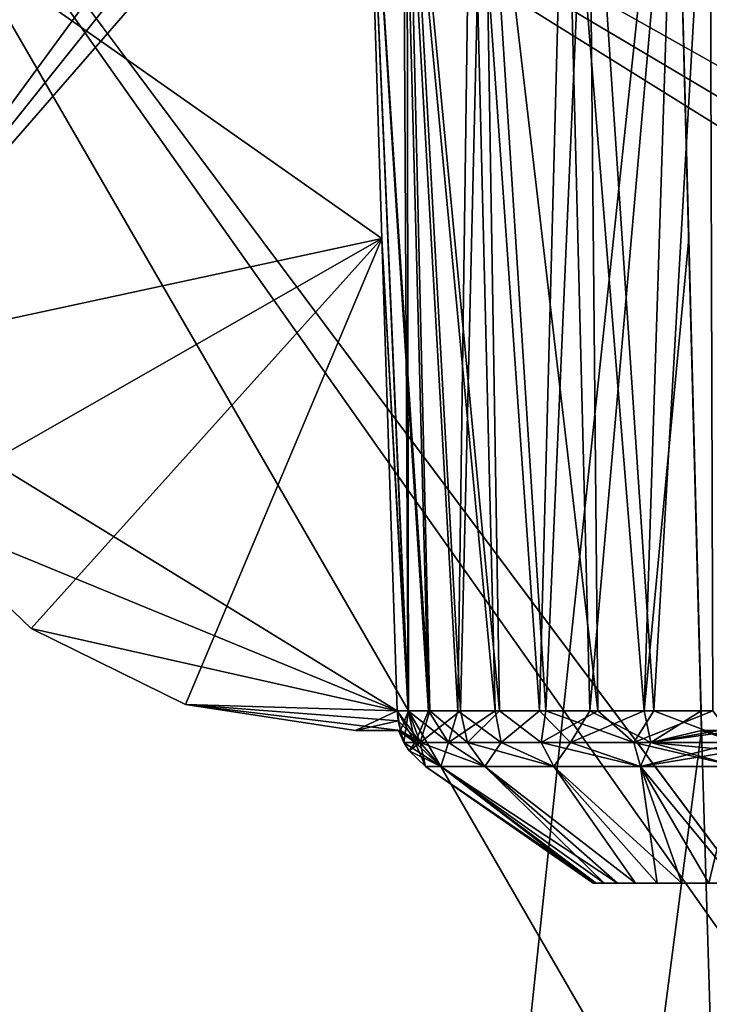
# Model space of a CAD drawing. Header units: millimetres. Extents: x -135 to 135, y -102 to 22.
# Tile 5 of 86: x -110 to -100, y -6 to 8. Entities that reach past the tile are written whole.
import ezdxf

# ---------------------------------------------------------------- set-up
doc = ezdxf.new("R2010")
doc.units = ezdxf.units.MM
doc.header["$LTSCALE"] = 65.185185
for name, color, linetype in [('1', 7, 'CONTINUOUS'), ('196', 7, 'CONTINUOUS'), ('197', 7, 'CONTINUOUS'), ('213', 7, 'CONTINUOUS'), ('214', 7, 'CONTINUOUS'), ('265', 7, 'CONTINUOUS'), ('266', 7, 'CONTINUOUS'), ('269', 7, 'CONTINUOUS'), ('270', 7, 'CONTINUOUS'), ('272', 7, 'CONTINUOUS'), ('277', 7, 'CONTINUOUS'), ('278', 7, 'CONTINUOUS'), ('281', 7, 'CONTINUOUS'), ('282', 7, 'CONTINUOUS'), ('283', 7, 'CONTINUOUS'), ('284', 7, 'CONTINUOUS'), ('289', 7, 'CONTINUOUS'), ('290', 7, 'CONTINUOUS'), ('295', 7, 'CONTINUOUS'), ('296', 7, 'CONTINUOUS'), ('3', 7, 'CONTINUOUS'), ('6', 7, 'CONTINUOUS'), ('9', 7, 'CONTINUOUS')]:
    doc.layers.add(name, color=color, linetype=linetype)

msp = doc.modelspace()

# ---------------------------------------------------------------- linework, layer by layer
at = {"layer": '1', "linetype": 'Continuous'}
for points in [[(-114.525, 12.5, -36.022), (-100.893, 12.5, -36.022), (-111.154, -84.035, -32.651), (-114.525, 12.5, -36.022)], [(-100.893, 12.5, -36.022), (-100.5, -2.5, -35.498), (-111.154, -84.035, -32.651), (-100.893, 12.5, -36.022)], [(-100.5, -2.5, -35.498), (-99.5, -2.5, -35.498), (-111.154, -84.035, -32.651), (-100.5, -2.5, -35.498)], [(-111.154, -84.035, -32.651), (-99.5, -2.5, -35.498), (-98.049, -84.035, -32.651), (-111.154, -84.035, -32.651)]]:
    msp.add_3dface(points, dxfattribs=at)
at = {"layer": '196', "linetype": 'Continuous'}
for points in [[(-100.25, -2.5, -41.742), (-99.5, -2.5, -35.498), (-100.5, -2.5, -41.762), (-100.25, -2.5, -41.742)], [(-99.5, -2.5, -35.498), (-100.5, -2.5, -35.498), (-100.5, -2.5, -41.762), (-99.5, -2.5, -35.498)]]:
    msp.add_3dface(points, dxfattribs=at)
at = {"layer": '197', "linetype": 'Continuous'}
for points in [[(-100.504, -2.363, -41.727), (-100.893, 12.5, -36.022), (-100.507, -2.223, -41.713), (-100.504, -2.363, -41.727)], [(-100.5, -2.5, -35.498), (-100.893, 12.5, -36.022), (-100.5, -2.5, -41.762), (-100.5, -2.5, -35.498)], [(-100.507, -2.223, -41.713), (-100.893, 12.5, -36.022), (-100.682, 4.466, -41.499), (-100.507, -2.223, -41.713)], [(-100.5, -2.5, -41.762), (-100.893, 12.5, -36.022), (-100.504, -2.363, -41.727), (-100.5, -2.5, -41.762)], [(-100.682, 4.466, -41.499), (-100.893, 12.5, -36.022), (-100.869, 11.579, -41.276), (-100.682, 4.466, -41.499)]]:
    msp.add_3dface(points, dxfattribs=at)
at = {"layer": '213', "linetype": 'Continuous'}
for points in [[(-100.5, -2.5, 41.762), (-99.5, -2.5, 35.498), (-100.25, -2.5, 41.742), (-100.5, -2.5, 41.762)], [(-100.5, -2.5, 35.498), (-99.5, -2.5, 35.498), (-100.5, -2.5, 41.762), (-100.5, -2.5, 35.498)]]:
    msp.add_3dface(points, dxfattribs=at)
at = {"layer": '214', "linetype": 'Continuous'}
for points in [[(-100.893, 12.5, 36.022), (-100.5, -2.5, 35.498), (-100.893, 12.5, 40.741), (-100.893, 12.5, 36.022)], [(-100.893, 12.5, 40.741), (-100.5, -2.5, 35.498), (-100.88, 12.03, 41.014), (-100.893, 12.5, 40.741)], [(-100.88, 12.03, 41.014), (-100.5, -2.5, 35.498), (-100.869, 11.579, 41.276), (-100.88, 12.03, 41.014)], [(-100.869, 11.579, 41.276), (-100.5, -2.5, 35.498), (-100.682, 4.465, 41.499), (-100.869, 11.579, 41.276)], [(-100.5, -2.5, 35.498), (-100.507, -2.223, 41.713), (-100.682, 4.465, 41.499), (-100.5, -2.5, 35.498)], [(-100.507, -2.223, 41.713), (-100.5, -2.5, 35.498), (-100.504, -2.363, 41.727), (-100.507, -2.223, 41.713)], [(-100.5, -2.5, 35.498), (-100.5, -2.5, 41.762), (-100.504, -2.363, 41.727), (-100.5, -2.5, 35.498)]]:
    msp.add_3dface(points, dxfattribs=at)
at = {"layer": '265', "linetype": 'Continuous'}
for points in [[(-104.192, -3.009, -45.16), (-104.408, -3.009, -46.522), (-101.993, -4.661, -46.126), (-104.192, -3.009, -45.16)], [(-104.192, -3.009, -47.884), (-102.032, -4.661, -46.522), (-104.408, -3.009, -46.522), (-104.192, -3.009, -47.884)], [(-104.408, -3.009, -46.522), (-102.032, -4.661, -46.522), (-101.993, -4.661, -46.126), (-104.408, -3.009, -46.522)], [(-101.689, -4.661, -45.394), (-104.192, -3.009, -45.16), (-101.877, -4.661, -45.745), (-101.689, -4.661, -45.394)], [(-103.566, -3.009, -43.932), (-104.192, -3.009, -45.16), (-101.689, -4.661, -45.394), (-103.566, -3.009, -43.932)], [(-101.877, -4.661, -45.745), (-104.192, -3.009, -45.16), (-101.993, -4.661, -46.126), (-101.877, -4.661, -45.745)], [(-101.993, -4.661, -46.919), (-102.032, -4.661, -46.522), (-104.192, -3.009, -47.884), (-101.993, -4.661, -46.919)], [(-103.566, -3.009, -49.113), (-101.877, -4.661, -47.3), (-104.192, -3.009, -47.884), (-103.566, -3.009, -49.113)], [(-101.877, -4.661, -47.3), (-101.993, -4.661, -46.919), (-104.192, -3.009, -47.884), (-101.877, -4.661, -47.3)], [(-102.591, -3.009, -42.956), (-103.566, -3.009, -43.932), (-101.437, -4.661, -45.086), (-102.591, -3.009, -42.956)], [(-101.437, -4.661, -45.086), (-103.566, -3.009, -43.932), (-101.689, -4.661, -45.394), (-101.437, -4.661, -45.086)], [(-102.591, -3.009, -50.088), (-101.437, -4.661, -47.959), (-103.566, -3.009, -49.113), (-102.591, -3.009, -50.088)], [(-101.437, -4.661, -47.959), (-101.689, -4.661, -47.651), (-103.566, -3.009, -49.113), (-101.437, -4.661, -47.959)], [(-101.689, -4.661, -47.651), (-101.877, -4.661, -47.3), (-103.566, -3.009, -49.113), (-101.689, -4.661, -47.651)], [(-101.362, -3.009, -50.714), (-101.129, -4.661, -48.212), (-102.591, -3.009, -50.088), (-101.362, -3.009, -50.714)], [(-101.362, -3.009, -42.33), (-102.591, -3.009, -42.956), (-100.777, -4.661, -44.645), (-101.362, -3.009, -42.33)], [(-100.777, -4.661, -44.645), (-102.591, -3.009, -42.956), (-101.129, -4.661, -44.833), (-100.777, -4.661, -44.645)], [(-101.129, -4.661, -44.833), (-102.591, -3.009, -42.956), (-101.437, -4.661, -45.086), (-101.129, -4.661, -44.833)], [(-101.129, -4.661, -48.212), (-101.437, -4.661, -47.959), (-102.591, -3.009, -50.088), (-101.129, -4.661, -48.212)], [(-100.396, -4.661, -48.515), (-100.777, -4.661, -48.399), (-101.362, -3.009, -50.714), (-100.396, -4.661, -48.515)], [(-100.777, -4.661, -48.399), (-101.129, -4.661, -48.212), (-101.362, -3.009, -50.714), (-100.777, -4.661, -48.399)], [(-100.396, -4.661, -44.53), (-101.362, -3.009, -42.33), (-100.777, -4.661, -44.645), (-100.396, -4.661, -44.53)], [(-100, -4.661, -44.491), (-100, -3.009, -42.115), (-101.362, -3.009, -42.33), (-100, -4.661, -44.491)], [(-100, -4.661, -44.491), (-101.362, -3.009, -42.33), (-100.396, -4.661, -44.53), (-100, -4.661, -44.491)], [(-100, -3.009, -50.93), (-100.396, -4.661, -48.515), (-101.362, -3.009, -50.714), (-100, -3.009, -50.93)], [(-100, -3.009, -50.93), (-100, -4.661, -48.554), (-100.396, -4.661, -48.515), (-100, -3.009, -50.93)]]:
    msp.add_3dface(points, dxfattribs=at)
at = {"layer": '266', "linetype": 'Continuous'}
for points in [[(-104.192, -3.009, 45.16), (-102.032, -4.661, 46.522), (-104.408, -3.009, 46.522), (-104.192, -3.009, 45.16)], [(-104.408, -3.009, 46.522), (-101.993, -4.661, 46.919), (-104.192, -3.009, 47.884), (-104.408, -3.009, 46.522)], [(-102.032, -4.661, 46.522), (-101.993, -4.661, 46.919), (-104.408, -3.009, 46.522), (-102.032, -4.661, 46.522)], [(-101.993, -4.661, 46.126), (-102.032, -4.661, 46.522), (-104.192, -3.009, 45.16), (-101.993, -4.661, 46.126)], [(-101.877, -4.661, 45.745), (-101.993, -4.661, 46.126), (-104.192, -3.009, 45.16), (-101.877, -4.661, 45.745)], [(-103.566, -3.009, 43.932), (-101.877, -4.661, 45.745), (-104.192, -3.009, 45.16), (-103.566, -3.009, 43.932)], [(-101.993, -4.661, 46.919), (-101.877, -4.661, 47.3), (-104.192, -3.009, 47.884), (-101.993, -4.661, 46.919)], [(-104.192, -3.009, 47.884), (-101.689, -4.661, 47.651), (-103.566, -3.009, 49.113), (-104.192, -3.009, 47.884)], [(-101.877, -4.661, 47.3), (-101.689, -4.661, 47.651), (-104.192, -3.009, 47.884), (-101.877, -4.661, 47.3)], [(-101.689, -4.661, 45.394), (-101.877, -4.661, 45.745), (-103.566, -3.009, 43.932), (-101.689, -4.661, 45.394)], [(-101.437, -4.661, 45.086), (-101.689, -4.661, 45.394), (-103.566, -3.009, 43.932), (-101.437, -4.661, 45.086)], [(-102.591, -3.009, 42.956), (-101.437, -4.661, 45.086), (-103.566, -3.009, 43.932), (-102.591, -3.009, 42.956)], [(-103.566, -3.009, 49.113), (-101.437, -4.661, 47.959), (-102.591, -3.009, 50.088), (-103.566, -3.009, 49.113)], [(-101.689, -4.661, 47.651), (-101.437, -4.661, 47.959), (-103.566, -3.009, 49.113), (-101.689, -4.661, 47.651)], [(-101.129, -4.661, 44.833), (-101.437, -4.661, 45.086), (-102.591, -3.009, 42.956), (-101.129, -4.661, 44.833)], [(-101.362, -3.009, 42.33), (-101.129, -4.661, 44.833), (-102.591, -3.009, 42.956), (-101.362, -3.009, 42.33)], [(-101.129, -4.661, 48.212), (-100.777, -4.661, 48.399), (-102.591, -3.009, 50.088), (-101.129, -4.661, 48.212)], [(-102.591, -3.009, 50.088), (-100.777, -4.661, 48.399), (-101.362, -3.009, 50.714), (-102.591, -3.009, 50.088)], [(-101.437, -4.661, 47.959), (-101.129, -4.661, 48.212), (-102.591, -3.009, 50.088), (-101.437, -4.661, 47.959)], [(-100.777, -4.661, 44.645), (-101.129, -4.661, 44.833), (-101.362, -3.009, 42.33), (-100.777, -4.661, 44.645)], [(-100.396, -4.661, 44.53), (-100.777, -4.661, 44.645), (-101.362, -3.009, 42.33), (-100.396, -4.661, 44.53)], [(-100, -3.009, 42.115), (-100.396, -4.661, 44.53), (-101.362, -3.009, 42.33), (-100, -3.009, 42.115)], [(-100.396, -4.661, 48.515), (-100, -4.661, 48.554), (-101.362, -3.009, 50.714), (-100.396, -4.661, 48.515)], [(-101.362, -3.009, 50.714), (-100, -4.661, 48.554), (-100, -3.009, 50.93), (-101.362, -3.009, 50.714)], [(-100.777, -4.661, 48.399), (-100.396, -4.661, 48.515), (-101.362, -3.009, 50.714), (-100.777, -4.661, 48.399)], [(-100, -4.661, 44.491), (-100.396, -4.661, 44.53), (-100, -3.009, 42.115), (-100, -4.661, 44.491)]]:
    msp.add_3dface(points, dxfattribs=at)
at = {"layer": '269', "linetype": 'Continuous'}
for points in [[(-105.024, 4.465, 47.205), (-104.649, -2.223, 47.856), (-105.247, 11.579, 47.391), (-105.024, 4.465, 47.205)], [(-105.247, 11.579, 47.391), (-104.347, -2.223, 48.642), (-104.673, 11.579, 49.061), (-105.247, 11.579, 47.391)], [(-104.649, -2.223, 47.856), (-104.347, -2.223, 48.642), (-105.247, 11.579, 47.391), (-104.649, -2.223, 47.856)], [(-105.247, 11.579, 45.654), (-104.654, -2.223, 45.208), (-105.024, 4.466, 45.84), (-105.247, 11.579, 45.654)], [(-104.73, 11.579, 44.091), (-104.654, -2.223, 45.208), (-105.247, 11.579, 45.654), (-104.73, 11.579, 44.091)], [(-103.761, 11.579, 42.762), (-103.949, -2.223, 43.731), (-104.73, 11.579, 44.091), (-103.761, 11.579, 42.762)], [(-103.949, -2.223, 43.731), (-104.365, -2.223, 44.44), (-104.73, 11.579, 44.091), (-103.949, -2.223, 43.731)], [(-104.365, -2.223, 44.44), (-104.654, -2.223, 45.208), (-104.73, 11.579, 44.091), (-104.365, -2.223, 44.44)], [(-104.673, 11.579, 49.061), (-103.361, -2.223, 50), (-103.584, 11.579, 50.451), (-104.673, 11.579, 49.061)], [(-104.347, -2.223, 48.642), (-103.913, -2.223, 49.364), (-104.673, 11.579, 49.061), (-104.347, -2.223, 48.642)], [(-103.913, -2.223, 49.364), (-103.361, -2.223, 50), (-104.673, 11.579, 49.061), (-103.913, -2.223, 49.364)], [(-103.42, -2.223, 43.103), (-103.949, -2.223, 43.731), (-103.761, 11.579, 42.762), (-103.42, -2.223, 43.103)], [(-102.431, 11.579, 41.792), (-102.792, -2.223, 42.573), (-103.761, 11.579, 42.762), (-102.431, 11.579, 41.792)], [(-102.792, -2.223, 42.573), (-103.42, -2.223, 43.103), (-103.761, 11.579, 42.762), (-102.792, -2.223, 42.573)], [(-103.361, -2.223, 50), (-102.706, -2.223, 50.53), (-103.584, 11.579, 50.451), (-103.361, -2.223, 50)], [(-103.584, 11.579, 50.451), (-101.97, -2.223, 50.939), (-102.1, 11.579, 51.408), (-103.584, 11.579, 50.451)], [(-102.706, -2.223, 50.53), (-101.97, -2.223, 50.939), (-103.584, 11.579, 50.451), (-102.706, -2.223, 50.53)], [(-102.083, -2.223, 42.158), (-102.792, -2.223, 42.573), (-102.431, 11.579, 41.792), (-102.083, -2.223, 42.158)], [(-100.869, 11.579, 41.276), (-102.083, -2.223, 42.158), (-102.431, 11.579, 41.792), (-100.869, 11.579, 41.276)], [(-102.1, 11.579, 51.408), (-101.174, -2.223, 51.214), (-100.385, 11.579, 51.827), (-102.1, 11.579, 51.408)], [(-101.97, -2.223, 50.939), (-101.174, -2.223, 51.214), (-102.1, 11.579, 51.408), (-101.97, -2.223, 50.939)], [(-102.083, -2.223, 42.158), (-100.869, 11.579, 41.276), (-101.314, -2.223, 41.868), (-102.083, -2.223, 42.158)], [(-100.869, 11.579, 41.276), (-100.682, 4.465, 41.499), (-101.314, -2.223, 41.868), (-100.869, 11.579, 41.276)], [(-101.174, -2.223, 51.214), (-100.342, -2.223, 51.346), (-100.385, 11.579, 51.827), (-101.174, -2.223, 51.214)], [(-104.654, -2.223, 45.208), (-104.81, -2.223, 46.015), (-105.024, 4.466, 45.84), (-104.654, -2.223, 45.208)], [(-104.81, -2.223, 47.03), (-104.649, -2.223, 47.856), (-105.024, 4.465, 47.205), (-104.81, -2.223, 47.03)], [(-100.682, 4.465, 41.499), (-100.507, -2.223, 41.713), (-101.314, -2.223, 41.868), (-100.682, 4.465, 41.499)]]:
    msp.add_3dface(points, dxfattribs=at)
at = {"layer": '270', "linetype": 'Continuous'}
for points in [[(-105.247, 11.579, -45.654), (-105.024, 4.465, -45.84), (-104.654, -2.223, -45.208), (-105.247, 11.579, -45.654)], [(-105.247, 11.579, -47.391), (-104.649, -2.223, -47.856), (-105.024, 4.466, -47.205), (-105.247, 11.579, -47.391)], [(-104.673, 11.579, -49.061), (-104.649, -2.223, -47.856), (-105.247, 11.579, -47.391), (-104.673, 11.579, -49.061)], [(-104.73, 11.579, -44.091), (-105.247, 11.579, -45.654), (-104.365, -2.223, -44.44), (-104.73, 11.579, -44.091)], [(-104.365, -2.223, -44.44), (-105.247, 11.579, -45.654), (-104.654, -2.223, -45.208), (-104.365, -2.223, -44.44)], [(-103.761, 11.579, -42.762), (-104.73, 11.579, -44.091), (-103.42, -2.223, -43.103), (-103.761, 11.579, -42.762)], [(-103.42, -2.223, -43.103), (-104.73, 11.579, -44.091), (-103.949, -2.223, -43.731), (-103.42, -2.223, -43.103)], [(-103.949, -2.223, -43.731), (-104.73, 11.579, -44.091), (-104.365, -2.223, -44.44), (-103.949, -2.223, -43.731)], [(-103.584, 11.579, -50.451), (-103.913, -2.223, -49.364), (-104.673, 11.579, -49.061), (-103.584, 11.579, -50.451)], [(-103.913, -2.223, -49.364), (-104.347, -2.223, -48.642), (-104.673, 11.579, -49.061), (-103.913, -2.223, -49.364)], [(-104.347, -2.223, -48.642), (-104.649, -2.223, -47.856), (-104.673, 11.579, -49.061), (-104.347, -2.223, -48.642)], [(-103.361, -2.223, -50), (-103.913, -2.223, -49.364), (-103.584, 11.579, -50.451), (-103.361, -2.223, -50)], [(-102.431, 11.579, -41.792), (-103.761, 11.579, -42.762), (-102.792, -2.223, -42.573), (-102.431, 11.579, -41.792)], [(-102.792, -2.223, -42.573), (-103.761, 11.579, -42.762), (-103.42, -2.223, -43.103), (-102.792, -2.223, -42.573)], [(-102.706, -2.223, -50.53), (-103.361, -2.223, -50), (-103.584, 11.579, -50.451), (-102.706, -2.223, -50.53)], [(-102.1, 11.579, -51.408), (-102.706, -2.223, -50.53), (-103.584, 11.579, -50.451), (-102.1, 11.579, -51.408)], [(-102.083, -2.223, -42.158), (-102.431, 11.579, -41.792), (-102.792, -2.223, -42.573), (-102.083, -2.223, -42.158)], [(-101.97, -2.223, -50.939), (-102.706, -2.223, -50.53), (-102.1, 11.579, -51.408), (-101.97, -2.223, -50.939)], [(-100.869, 11.579, -41.276), (-102.431, 11.579, -41.792), (-101.314, -2.223, -41.868), (-100.869, 11.579, -41.276)], [(-101.314, -2.223, -41.868), (-102.431, 11.579, -41.792), (-102.083, -2.223, -42.158), (-101.314, -2.223, -41.868)], [(-101.174, -2.223, -51.214), (-101.97, -2.223, -50.939), (-102.1, 11.579, -51.408), (-101.174, -2.223, -51.214)], [(-100.385, 11.579, -51.827), (-101.174, -2.223, -51.214), (-102.1, 11.579, -51.408), (-100.385, 11.579, -51.827)], [(-100.682, 4.466, -41.499), (-100.869, 11.579, -41.276), (-101.314, -2.223, -41.868), (-100.682, 4.466, -41.499)], [(-100.342, -2.223, -51.346), (-101.174, -2.223, -51.214), (-100.385, 11.579, -51.827), (-100.342, -2.223, -51.346)], [(-104.649, -2.223, -47.856), (-104.81, -2.223, -47.03), (-105.024, 4.466, -47.205), (-104.649, -2.223, -47.856)], [(-105.024, 4.465, -45.84), (-104.81, -2.223, -46.015), (-104.654, -2.223, -45.208), (-105.024, 4.465, -45.84)], [(-100.507, -2.223, -41.713), (-100.682, 4.466, -41.499), (-101.314, -2.223, -41.868), (-100.507, -2.223, -41.713)]]:
    msp.add_3dface(points, dxfattribs=at)
at = {"layer": '272', "linetype": 'Continuous'}
for points in [[(-104.78, -2.5, -46.272), (-104.761, -2.5, -46.022), (-105.398, -2.5, -46.022), (-104.78, -2.5, -46.272)], [(-104.787, -2.5, -46.522), (-104.78, -2.5, -46.272), (-105.398, -2.5, -46.022), (-104.787, -2.5, -46.522)], [(-104.78, -2.5, -46.773), (-104.787, -2.5, -46.522), (-105.398, -2.5, -46.022), (-104.78, -2.5, -46.773)], [(-104.761, -2.5, -47.022), (-104.78, -2.5, -46.773), (-105.398, -2.5, -46.022), (-104.761, -2.5, -47.022)], [(-105.398, -2.5, -47.022), (-104.761, -2.5, -47.022), (-105.398, -2.5, -46.022), (-105.398, -2.5, -47.022)], [(-104.761, -2.5, 47.022), (-105.398, -2.5, 47.022), (-104.78, -2.5, 46.773), (-104.761, -2.5, 47.022)], [(-104.761, -2.5, 46.022), (-105.398, -2.5, 47.022), (-105.398, -2.5, 46.022), (-104.761, -2.5, 46.022)], [(-104.78, -2.5, 46.272), (-105.398, -2.5, 47.022), (-104.761, -2.5, 46.022), (-104.78, -2.5, 46.272)], [(-104.787, -2.5, 46.522), (-105.398, -2.5, 47.022), (-104.78, -2.5, 46.272), (-104.787, -2.5, 46.522)], [(-104.78, -2.5, 46.773), (-105.398, -2.5, 47.022), (-104.787, -2.5, 46.522), (-104.78, -2.5, 46.773)]]:
    msp.add_3dface(points, dxfattribs=at)
at = {"layer": '277', "linetype": 'Continuous'}
for points in [[(-111.745, 0.63, 47.104), (-109.987, -1.054, 45.984), (-109.987, -1.054, 47.06), (-111.745, 0.63, 47.104)], [(-111.745, 0.63, 45.94), (-109.987, -1.054, 45.984), (-111.745, 0.63, 47.104), (-111.745, 0.63, 45.94)], [(-109.987, -1.054, 45.984), (-107.804, -2.13, 46.013), (-109.987, -1.054, 47.06), (-109.987, -1.054, 45.984)], [(-109.987, -1.054, 47.06), (-107.804, -2.13, 46.013), (-107.804, -2.13, 47.032), (-109.987, -1.054, 47.06)], [(-105.398, -2.5, 46.022), (-105.398, -2.5, 47.022), (-107.804, -2.13, 47.032), (-105.398, -2.5, 46.022)], [(-107.804, -2.13, 46.013), (-105.398, -2.5, 46.022), (-107.804, -2.13, 47.032), (-107.804, -2.13, 46.013)]]:
    msp.add_3dface(points, dxfattribs=at)
at = {"layer": '278', "linetype": 'Continuous'}
for points in [[(-111.745, 0.63, -47.104), (-109.987, -1.054, -47.06), (-111.745, 0.63, -45.94), (-111.745, 0.63, -47.104)], [(-111.745, 0.63, -45.94), (-109.987, -1.054, -47.06), (-109.987, -1.054, -45.984), (-111.745, 0.63, -45.94)], [(-109.987, -1.054, -47.06), (-107.804, -2.13, -47.032), (-109.987, -1.054, -45.984), (-109.987, -1.054, -47.06)], [(-109.987, -1.054, -45.984), (-107.804, -2.13, -47.032), (-107.804, -2.13, -46.013), (-109.987, -1.054, -45.984)], [(-105.398, -2.5, -47.022), (-105.398, -2.5, -46.022), (-107.804, -2.13, -46.013), (-105.398, -2.5, -47.022)], [(-107.804, -2.13, -47.032), (-105.398, -2.5, -47.022), (-107.804, -2.13, -46.013), (-107.804, -2.13, -47.032)]]:
    msp.add_3dface(points, dxfattribs=at)
at = {"layer": '281', "linetype": 'Continuous'}
for points in [[(-105.781, 12.5, 47.415), (-116.46, 12.5, 47.415), (-112.916, 2.764, 47.16), (-105.781, 12.5, 47.415)], [(-105.781, 12.5, 47.415), (-112.916, 2.764, 47.16), (-105.51, 12.032, 47.403), (-105.781, 12.5, 47.415)], [(-112.916, 2.764, 47.16), (-105.247, 11.579, 47.391), (-105.51, 12.032, 47.403), (-112.916, 2.764, 47.16)], [(-105.024, 4.465, 47.205), (-105.247, 11.579, 47.391), (-112.916, 2.764, 47.16), (-105.024, 4.465, 47.205)], [(-105.024, 4.465, 47.205), (-112.916, 2.764, 47.16), (-111.745, 0.63, 47.104), (-105.024, 4.465, 47.205)], [(-105.024, 4.465, 47.205), (-111.745, 0.63, 47.104), (-109.987, -1.054, 47.06), (-105.024, 4.465, 47.205)], [(-105.024, 4.465, 47.205), (-109.987, -1.054, 47.06), (-107.804, -2.13, 47.032), (-105.024, 4.465, 47.205)], [(-104.81, -2.223, 47.03), (-105.024, 4.465, 47.205), (-107.804, -2.13, 47.032), (-104.81, -2.223, 47.03)], [(-105.398, -2.5, 47.022), (-104.81, -2.223, 47.03), (-107.804, -2.13, 47.032), (-105.398, -2.5, 47.022)], [(-104.81, -2.223, 47.03), (-105.398, -2.5, 47.022), (-104.795, -2.363, 47.026), (-104.81, -2.223, 47.03)], [(-105.398, -2.5, 47.022), (-104.761, -2.5, 47.022), (-104.795, -2.363, 47.026), (-105.398, -2.5, 47.022)]]:
    msp.add_3dface(points, dxfattribs=at)
at = {"layer": '282', "linetype": 'Continuous'}
for points in [[(-116.46, 12.5, 45.629), (-105.247, 11.579, 45.654), (-105.024, 4.466, 45.84), (-116.46, 12.5, 45.629)], [(-116.46, 12.5, 45.629), (-105.024, 4.466, 45.84), (-112.916, 2.764, 45.884), (-116.46, 12.5, 45.629)], [(-105.024, 4.466, 45.84), (-104.81, -2.223, 46.015), (-112.916, 2.764, 45.884), (-105.024, 4.466, 45.84)], [(-112.916, 2.764, 45.884), (-104.81, -2.223, 46.015), (-111.745, 0.63, 45.94), (-112.916, 2.764, 45.884)], [(-104.81, -2.223, 46.015), (-109.987, -1.054, 45.984), (-111.745, 0.63, 45.94), (-104.81, -2.223, 46.015)], [(-104.81, -2.223, 46.015), (-107.804, -2.13, 46.013), (-109.987, -1.054, 45.984), (-104.81, -2.223, 46.015)], [(-104.761, -2.5, 46.022), (-105.398, -2.5, 46.022), (-107.804, -2.13, 46.013), (-104.761, -2.5, 46.022)], [(-107.804, -2.13, 46.013), (-104.81, -2.223, 46.015), (-104.795, -2.363, 46.019), (-107.804, -2.13, 46.013)], [(-104.761, -2.5, 46.022), (-107.804, -2.13, 46.013), (-104.795, -2.363, 46.019), (-104.761, -2.5, 46.022)]]:
    msp.add_3dface(points, dxfattribs=at)
at = {"layer": '283', "linetype": 'Continuous'}
for points in [[(-105.781, 12.5, -45.629), (-116.46, 12.5, -45.629), (-112.916, 2.764, -45.884), (-105.781, 12.5, -45.629)], [(-105.781, 12.5, -45.629), (-112.916, 2.764, -45.884), (-105.51, 12.032, -45.642), (-105.781, 12.5, -45.629)], [(-112.916, 2.764, -45.884), (-105.247, 11.579, -45.654), (-105.51, 12.032, -45.642), (-112.916, 2.764, -45.884)], [(-105.024, 4.465, -45.84), (-105.247, 11.579, -45.654), (-112.916, 2.764, -45.884), (-105.024, 4.465, -45.84)], [(-105.024, 4.465, -45.84), (-112.916, 2.764, -45.884), (-111.745, 0.63, -45.94), (-105.024, 4.465, -45.84)], [(-105.024, 4.465, -45.84), (-111.745, 0.63, -45.94), (-109.987, -1.054, -45.984), (-105.024, 4.465, -45.84)], [(-105.024, 4.465, -45.84), (-109.987, -1.054, -45.984), (-107.804, -2.13, -46.013), (-105.024, 4.465, -45.84)], [(-104.81, -2.223, -46.015), (-105.024, 4.465, -45.84), (-107.804, -2.13, -46.013), (-104.81, -2.223, -46.015)], [(-105.398, -2.5, -46.022), (-104.81, -2.223, -46.015), (-107.804, -2.13, -46.013), (-105.398, -2.5, -46.022)], [(-104.81, -2.223, -46.015), (-105.398, -2.5, -46.022), (-104.795, -2.363, -46.019), (-104.81, -2.223, -46.015)], [(-105.398, -2.5, -46.022), (-104.761, -2.5, -46.022), (-104.795, -2.363, -46.019), (-105.398, -2.5, -46.022)]]:
    msp.add_3dface(points, dxfattribs=at)
at = {"layer": '284', "linetype": 'Continuous'}
for points in [[(-116.46, 12.5, -47.415), (-105.024, 4.466, -47.205), (-112.916, 2.764, -47.16), (-116.46, 12.5, -47.415)], [(-116.46, 12.5, -47.415), (-105.247, 11.579, -47.391), (-105.024, 4.466, -47.205), (-116.46, 12.5, -47.415)], [(-105.024, 4.466, -47.205), (-104.81, -2.223, -47.03), (-112.916, 2.764, -47.16), (-105.024, 4.466, -47.205)], [(-112.916, 2.764, -47.16), (-104.81, -2.223, -47.03), (-111.745, 0.63, -47.104), (-112.916, 2.764, -47.16)], [(-104.81, -2.223, -47.03), (-109.987, -1.054, -47.06), (-111.745, 0.63, -47.104), (-104.81, -2.223, -47.03)], [(-104.81, -2.223, -47.03), (-107.804, -2.13, -47.032), (-109.987, -1.054, -47.06), (-104.81, -2.223, -47.03)], [(-107.804, -2.13, -47.032), (-104.81, -2.223, -47.03), (-104.795, -2.363, -47.026), (-107.804, -2.13, -47.032)], [(-104.761, -2.5, -47.022), (-107.804, -2.13, -47.032), (-104.795, -2.363, -47.026), (-104.761, -2.5, -47.022)], [(-104.761, -2.5, -47.022), (-105.398, -2.5, -47.022), (-107.804, -2.13, -47.032), (-104.761, -2.5, -47.022)]]:
    msp.add_3dface(points, dxfattribs=at)
at = {"layer": '289', "linetype": 'Continuous'}
for points in [[(-104.81, -2.223, 47.03), (-104.795, -2.363, 47.026), (-104.484, -2.667, 47.979), (-104.81, -2.223, 47.03)], [(-104.649, -2.223, 47.856), (-104.81, -2.223, 47.03), (-104.484, -2.667, 47.979), (-104.649, -2.223, 47.856)], [(-104.347, -2.223, 48.642), (-104.649, -2.223, 47.856), (-104.484, -2.667, 47.979), (-104.347, -2.223, 48.642)], [(-104.347, -2.223, 48.642), (-104.484, -2.667, 47.979), (-103.814, -2.667, 49.294), (-104.347, -2.223, 48.642)], [(-103.913, -2.223, 49.364), (-104.347, -2.223, 48.642), (-103.814, -2.667, 49.294), (-103.913, -2.223, 49.364)], [(-103.361, -2.223, 50), (-103.913, -2.223, 49.364), (-103.814, -2.667, 49.294), (-103.361, -2.223, 50)], [(-103.361, -2.223, 50), (-103.814, -2.667, 49.294), (-102.771, -2.667, 50.337), (-103.361, -2.223, 50)], [(-102.706, -2.223, 50.53), (-103.361, -2.223, 50), (-102.771, -2.667, 50.337), (-102.706, -2.223, 50.53)], [(-102.706, -2.223, 50.53), (-102.771, -2.667, 50.337), (-101.457, -2.667, 51.006), (-102.706, -2.223, 50.53)], [(-101.97, -2.223, 50.939), (-102.706, -2.223, 50.53), (-101.457, -2.667, 51.006), (-101.97, -2.223, 50.939)], [(-101.174, -2.223, 51.214), (-101.97, -2.223, 50.939), (-101.457, -2.667, 51.006), (-101.174, -2.223, 51.214)], [(-101.174, -2.223, 51.214), (-101.457, -2.667, 51.006), (-100, -2.667, 51.237), (-101.174, -2.223, 51.214)], [(-100.342, -2.223, 51.346), (-101.174, -2.223, 51.214), (-100, -2.667, 51.237), (-100.342, -2.223, 51.346)], [(-104.795, -2.363, 47.026), (-104.761, -2.5, 47.022), (-104.484, -2.667, 47.979), (-104.795, -2.363, 47.026)], [(-104.78, -2.5, 46.773), (-104.787, -2.5, 46.522), (-104.484, -2.667, 47.979), (-104.78, -2.5, 46.773)], [(-104.787, -2.5, 46.522), (-104.715, -2.667, 46.522), (-104.484, -2.667, 47.979), (-104.787, -2.5, 46.522)], [(-104.761, -2.5, 47.022), (-104.78, -2.5, 46.773), (-104.484, -2.667, 47.979), (-104.761, -2.5, 47.022)], [(-104.639, -2.786, 46.522), (-104.192, -3.009, 47.884), (-104.715, -2.667, 46.522), (-104.639, -2.786, 46.522)], [(-104.715, -2.667, 46.522), (-104.192, -3.009, 47.884), (-104.484, -2.667, 47.979), (-104.715, -2.667, 46.522)], [(-104.408, -3.009, 46.522), (-104.192, -3.009, 47.884), (-104.639, -2.786, 46.522), (-104.408, -3.009, 46.522)], [(-104.192, -3.009, 47.884), (-103.566, -3.009, 49.113), (-104.484, -2.667, 47.979), (-104.192, -3.009, 47.884)], [(-104.484, -2.667, 47.979), (-103.566, -3.009, 49.113), (-103.814, -2.667, 49.294), (-104.484, -2.667, 47.979)], [(-103.566, -3.009, 49.113), (-102.591, -3.009, 50.088), (-103.814, -2.667, 49.294), (-103.566, -3.009, 49.113)], [(-103.814, -2.667, 49.294), (-102.591, -3.009, 50.088), (-102.771, -2.667, 50.337), (-103.814, -2.667, 49.294)], [(-102.771, -2.667, 50.337), (-101.362, -3.009, 50.714), (-101.457, -2.667, 51.006), (-102.771, -2.667, 50.337)], [(-102.591, -3.009, 50.088), (-101.362, -3.009, 50.714), (-102.771, -2.667, 50.337), (-102.591, -3.009, 50.088)], [(-101.362, -3.009, 50.714), (-100, -3.009, 50.93), (-101.457, -2.667, 51.006), (-101.362, -3.009, 50.714)], [(-101.457, -2.667, 51.006), (-100, -3.009, 50.93), (-100, -2.667, 51.237), (-101.457, -2.667, 51.006)]]:
    msp.add_3dface(points, dxfattribs=at)
at = {"layer": '290', "linetype": 'Continuous'}
for points in [[(-104.81, -2.223, 46.015), (-104.654, -2.223, 45.208), (-104.554, -2.667, 45.302), (-104.81, -2.223, 46.015)], [(-104.81, -2.223, 46.015), (-104.761, -2.5, 46.022), (-104.795, -2.363, 46.019), (-104.81, -2.223, 46.015)], [(-104.761, -2.5, 46.022), (-104.81, -2.223, 46.015), (-104.554, -2.667, 45.302), (-104.761, -2.5, 46.022)], [(-104.654, -2.223, 45.208), (-104.365, -2.223, 44.44), (-104.554, -2.667, 45.302), (-104.654, -2.223, 45.208)], [(-104.554, -2.667, 45.302), (-104.365, -2.223, 44.44), (-104.083, -2.667, 44.165), (-104.554, -2.667, 45.302)], [(-104.365, -2.223, 44.44), (-103.949, -2.223, 43.731), (-104.083, -2.667, 44.165), (-104.365, -2.223, 44.44)], [(-103.949, -2.223, 43.731), (-103.42, -2.223, 43.103), (-104.083, -2.667, 44.165), (-103.949, -2.223, 43.731)], [(-104.083, -2.667, 44.165), (-103.42, -2.223, 43.103), (-103.334, -2.667, 43.188), (-104.083, -2.667, 44.165)], [(-103.42, -2.223, 43.103), (-102.792, -2.223, 42.573), (-103.334, -2.667, 43.188), (-103.42, -2.223, 43.103)], [(-103.334, -2.667, 43.188), (-102.792, -2.223, 42.573), (-102.357, -2.667, 42.439), (-103.334, -2.667, 43.188)], [(-102.792, -2.223, 42.573), (-102.083, -2.223, 42.158), (-102.357, -2.667, 42.439), (-102.792, -2.223, 42.573)], [(-102.083, -2.223, 42.158), (-101.314, -2.223, 41.868), (-102.357, -2.667, 42.439), (-102.083, -2.223, 42.158)], [(-102.357, -2.667, 42.439), (-101.314, -2.223, 41.868), (-101.22, -2.667, 41.968), (-102.357, -2.667, 42.439)], [(-101.314, -2.223, 41.868), (-100.507, -2.223, 41.713), (-101.22, -2.667, 41.968), (-101.314, -2.223, 41.868)], [(-100.507, -2.223, 41.713), (-100.5, -2.5, 41.762), (-101.22, -2.667, 41.968), (-100.507, -2.223, 41.713)], [(-100.5, -2.5, 41.762), (-100.507, -2.223, 41.713), (-100.504, -2.363, 41.727), (-100.5, -2.5, 41.762)], [(-104.787, -2.5, 46.522), (-104.78, -2.5, 46.272), (-104.715, -2.667, 46.522), (-104.787, -2.5, 46.522)], [(-104.78, -2.5, 46.272), (-104.761, -2.5, 46.022), (-104.715, -2.667, 46.522), (-104.78, -2.5, 46.272)], [(-104.715, -2.667, 46.522), (-104.761, -2.5, 46.022), (-104.554, -2.667, 45.302), (-104.715, -2.667, 46.522)], [(-100.5, -2.5, 41.762), (-100.25, -2.5, 41.742), (-101.22, -2.667, 41.968), (-100.5, -2.5, 41.762)], [(-100, -2.5, 41.735), (-100, -2.667, 41.807), (-101.22, -2.667, 41.968), (-100, -2.5, 41.735)], [(-100.25, -2.5, 41.742), (-100, -2.5, 41.735), (-101.22, -2.667, 41.968), (-100.25, -2.5, 41.742)], [(-104.639, -2.786, 46.522), (-104.715, -2.667, 46.522), (-104.554, -2.667, 45.302), (-104.639, -2.786, 46.522)], [(-104.408, -3.009, 46.522), (-104.639, -2.786, 46.522), (-104.554, -2.667, 45.302), (-104.408, -3.009, 46.522)], [(-104.192, -3.009, 45.16), (-104.408, -3.009, 46.522), (-104.554, -2.667, 45.302), (-104.192, -3.009, 45.16)], [(-104.192, -3.009, 45.16), (-104.554, -2.667, 45.302), (-104.083, -2.667, 44.165), (-104.192, -3.009, 45.16)], [(-103.566, -3.009, 43.932), (-104.192, -3.009, 45.16), (-104.083, -2.667, 44.165), (-103.566, -3.009, 43.932)], [(-103.566, -3.009, 43.932), (-104.083, -2.667, 44.165), (-103.334, -2.667, 43.188), (-103.566, -3.009, 43.932)], [(-102.591, -3.009, 42.956), (-103.566, -3.009, 43.932), (-103.334, -2.667, 43.188), (-102.591, -3.009, 42.956)], [(-102.591, -3.009, 42.956), (-103.334, -2.667, 43.188), (-102.357, -2.667, 42.439), (-102.591, -3.009, 42.956)], [(-101.362, -3.009, 42.33), (-102.591, -3.009, 42.956), (-102.357, -2.667, 42.439), (-101.362, -3.009, 42.33)], [(-101.362, -3.009, 42.33), (-102.357, -2.667, 42.439), (-101.22, -2.667, 41.968), (-101.362, -3.009, 42.33)], [(-101.362, -3.009, 42.33), (-100, -2.667, 41.807), (-100, -2.786, 41.883), (-101.362, -3.009, 42.33)], [(-100, -2.667, 41.807), (-101.362, -3.009, 42.33), (-101.22, -2.667, 41.968), (-100, -2.667, 41.807)], [(-100, -3.009, 42.115), (-101.362, -3.009, 42.33), (-100, -2.786, 41.883), (-100, -3.009, 42.115)]]:
    msp.add_3dface(points, dxfattribs=at)
at = {"layer": '295', "linetype": 'Continuous'}
for points in [[(-104.81, -2.223, -47.03), (-104.761, -2.5, -47.022), (-104.795, -2.363, -47.026), (-104.81, -2.223, -47.03)], [(-104.81, -2.223, -47.03), (-104.649, -2.223, -47.856), (-104.761, -2.5, -47.022), (-104.81, -2.223, -47.03)], [(-104.761, -2.5, -47.022), (-104.649, -2.223, -47.856), (-104.715, -2.667, -46.522), (-104.761, -2.5, -47.022)], [(-104.715, -2.667, -46.522), (-104.649, -2.223, -47.856), (-104.484, -2.667, -47.979), (-104.715, -2.667, -46.522)], [(-104.649, -2.223, -47.856), (-104.347, -2.223, -48.642), (-104.484, -2.667, -47.979), (-104.649, -2.223, -47.856)], [(-104.484, -2.667, -47.979), (-103.913, -2.223, -49.364), (-103.814, -2.667, -49.294), (-104.484, -2.667, -47.979)], [(-104.347, -2.223, -48.642), (-103.913, -2.223, -49.364), (-104.484, -2.667, -47.979), (-104.347, -2.223, -48.642)], [(-103.913, -2.223, -49.364), (-103.361, -2.223, -50), (-103.814, -2.667, -49.294), (-103.913, -2.223, -49.364)], [(-103.814, -2.667, -49.294), (-103.361, -2.223, -50), (-102.771, -2.667, -50.337), (-103.814, -2.667, -49.294)], [(-103.361, -2.223, -50), (-102.706, -2.223, -50.53), (-102.771, -2.667, -50.337), (-103.361, -2.223, -50)], [(-102.771, -2.667, -50.337), (-101.97, -2.223, -50.939), (-101.457, -2.667, -51.006), (-102.771, -2.667, -50.337)], [(-102.706, -2.223, -50.53), (-101.97, -2.223, -50.939), (-102.771, -2.667, -50.337), (-102.706, -2.223, -50.53)], [(-101.97, -2.223, -50.939), (-101.174, -2.223, -51.214), (-101.457, -2.667, -51.006), (-101.97, -2.223, -50.939)], [(-101.457, -2.667, -51.006), (-100.342, -2.223, -51.346), (-100, -2.667, -51.237), (-101.457, -2.667, -51.006)], [(-101.174, -2.223, -51.214), (-100.342, -2.223, -51.346), (-101.457, -2.667, -51.006), (-101.174, -2.223, -51.214)], [(-104.787, -2.5, -46.522), (-104.78, -2.5, -46.773), (-104.715, -2.667, -46.522), (-104.787, -2.5, -46.522)], [(-104.78, -2.5, -46.773), (-104.761, -2.5, -47.022), (-104.715, -2.667, -46.522), (-104.78, -2.5, -46.773)], [(-104.715, -2.667, -46.522), (-104.484, -2.667, -47.979), (-104.639, -2.786, -46.522), (-104.715, -2.667, -46.522)], [(-104.484, -2.667, -47.979), (-104.408, -3.009, -46.522), (-104.639, -2.786, -46.522), (-104.484, -2.667, -47.979)], [(-104.192, -3.009, -47.884), (-104.408, -3.009, -46.522), (-104.484, -2.667, -47.979), (-104.192, -3.009, -47.884)], [(-103.566, -3.009, -49.113), (-104.484, -2.667, -47.979), (-103.814, -2.667, -49.294), (-103.566, -3.009, -49.113)], [(-103.566, -3.009, -49.113), (-104.192, -3.009, -47.884), (-104.484, -2.667, -47.979), (-103.566, -3.009, -49.113)], [(-102.591, -3.009, -50.088), (-103.814, -2.667, -49.294), (-102.771, -2.667, -50.337), (-102.591, -3.009, -50.088)], [(-102.591, -3.009, -50.088), (-103.566, -3.009, -49.113), (-103.814, -2.667, -49.294), (-102.591, -3.009, -50.088)], [(-101.362, -3.009, -50.714), (-102.771, -2.667, -50.337), (-101.457, -2.667, -51.006), (-101.362, -3.009, -50.714)], [(-101.362, -3.009, -50.714), (-102.591, -3.009, -50.088), (-102.771, -2.667, -50.337), (-101.362, -3.009, -50.714)], [(-101.362, -3.009, -50.714), (-101.457, -2.667, -51.006), (-100, -2.667, -51.237), (-101.362, -3.009, -50.714)], [(-100, -3.009, -50.93), (-101.362, -3.009, -50.714), (-100, -2.667, -51.237), (-100, -3.009, -50.93)]]:
    msp.add_3dface(points, dxfattribs=at)
at = {"layer": '296', "linetype": 'Continuous'}
for points in [[(-104.81, -2.223, -46.015), (-104.761, -2.5, -46.022), (-104.554, -2.667, -45.302), (-104.81, -2.223, -46.015)], [(-104.761, -2.5, -46.022), (-104.81, -2.223, -46.015), (-104.795, -2.363, -46.019), (-104.761, -2.5, -46.022)], [(-104.654, -2.223, -45.208), (-104.81, -2.223, -46.015), (-104.554, -2.667, -45.302), (-104.654, -2.223, -45.208)], [(-104.365, -2.223, -44.44), (-104.654, -2.223, -45.208), (-104.083, -2.667, -44.165), (-104.365, -2.223, -44.44)], [(-104.654, -2.223, -45.208), (-104.554, -2.667, -45.302), (-104.083, -2.667, -44.165), (-104.654, -2.223, -45.208)], [(-103.949, -2.223, -43.731), (-104.365, -2.223, -44.44), (-104.083, -2.667, -44.165), (-103.949, -2.223, -43.731)], [(-103.949, -2.223, -43.731), (-104.083, -2.667, -44.165), (-103.334, -2.667, -43.188), (-103.949, -2.223, -43.731)], [(-103.42, -2.223, -43.103), (-103.949, -2.223, -43.731), (-103.334, -2.667, -43.188), (-103.42, -2.223, -43.103)], [(-102.792, -2.223, -42.573), (-103.42, -2.223, -43.103), (-103.334, -2.667, -43.188), (-102.792, -2.223, -42.573)], [(-102.792, -2.223, -42.573), (-103.334, -2.667, -43.188), (-102.357, -2.667, -42.439), (-102.792, -2.223, -42.573)], [(-102.083, -2.223, -42.158), (-102.792, -2.223, -42.573), (-102.357, -2.667, -42.439), (-102.083, -2.223, -42.158)], [(-102.083, -2.223, -42.158), (-102.357, -2.667, -42.439), (-101.22, -2.667, -41.968), (-102.083, -2.223, -42.158)], [(-101.314, -2.223, -41.868), (-102.083, -2.223, -42.158), (-101.22, -2.667, -41.968), (-101.314, -2.223, -41.868)], [(-100.507, -2.223, -41.713), (-101.314, -2.223, -41.868), (-101.22, -2.667, -41.968), (-100.507, -2.223, -41.713)], [(-100.5, -2.5, -41.762), (-100.507, -2.223, -41.713), (-101.22, -2.667, -41.968), (-100.5, -2.5, -41.762)], [(-100.5, -2.5, -41.762), (-100.504, -2.363, -41.727), (-100.507, -2.223, -41.713), (-100.5, -2.5, -41.762)], [(-104.787, -2.5, -46.522), (-104.715, -2.667, -46.522), (-104.554, -2.667, -45.302), (-104.787, -2.5, -46.522)], [(-104.78, -2.5, -46.272), (-104.787, -2.5, -46.522), (-104.554, -2.667, -45.302), (-104.78, -2.5, -46.272)], [(-104.761, -2.5, -46.022), (-104.78, -2.5, -46.272), (-104.554, -2.667, -45.302), (-104.761, -2.5, -46.022)], [(-100, -2.667, -41.807), (-100.5, -2.5, -41.762), (-101.22, -2.667, -41.968), (-100, -2.667, -41.807)], [(-100.25, -2.5, -41.742), (-100.5, -2.5, -41.762), (-100, -2.667, -41.807), (-100.25, -2.5, -41.742)], [(-104.715, -2.667, -46.522), (-104.192, -3.009, -45.16), (-104.554, -2.667, -45.302), (-104.715, -2.667, -46.522)], [(-104.192, -3.009, -45.16), (-104.715, -2.667, -46.522), (-104.639, -2.786, -46.522), (-104.192, -3.009, -45.16)], [(-104.408, -3.009, -46.522), (-104.192, -3.009, -45.16), (-104.639, -2.786, -46.522), (-104.408, -3.009, -46.522)], [(-104.554, -2.667, -45.302), (-104.192, -3.009, -45.16), (-104.083, -2.667, -44.165), (-104.554, -2.667, -45.302)], [(-104.192, -3.009, -45.16), (-103.566, -3.009, -43.932), (-104.083, -2.667, -44.165), (-104.192, -3.009, -45.16)], [(-104.083, -2.667, -44.165), (-103.566, -3.009, -43.932), (-103.334, -2.667, -43.188), (-104.083, -2.667, -44.165)], [(-103.566, -3.009, -43.932), (-102.591, -3.009, -42.956), (-103.334, -2.667, -43.188), (-103.566, -3.009, -43.932)], [(-103.334, -2.667, -43.188), (-102.591, -3.009, -42.956), (-102.357, -2.667, -42.439), (-103.334, -2.667, -43.188)], [(-102.591, -3.009, -42.956), (-101.362, -3.009, -42.33), (-102.357, -2.667, -42.439), (-102.591, -3.009, -42.956)], [(-102.357, -2.667, -42.439), (-101.362, -3.009, -42.33), (-101.22, -2.667, -41.968), (-102.357, -2.667, -42.439)], [(-101.362, -3.009, -42.33), (-100, -3.009, -42.115), (-101.22, -2.667, -41.968), (-101.362, -3.009, -42.33)], [(-100, -2.786, -41.883), (-100, -2.667, -41.807), (-101.22, -2.667, -41.968), (-100, -2.786, -41.883)], [(-100, -3.009, -42.115), (-100, -2.786, -41.883), (-101.22, -2.667, -41.968), (-100, -3.009, -42.115)]]:
    msp.add_3dface(points, dxfattribs=at)
at = {"layer": '3', "linetype": 'Continuous'}
for points in [[(-114.525, 12.5, 36.022), (-111.154, -84.035, 32.651), (-100.893, 12.5, 36.022), (-114.525, 12.5, 36.022)], [(-100.893, 12.5, 36.022), (-111.154, -84.035, 32.651), (-100.5, -2.5, 35.498), (-100.893, 12.5, 36.022)], [(-111.154, -84.035, 32.651), (-98.049, -84.035, 32.651), (-100.5, -2.5, 35.498), (-111.154, -84.035, 32.651)], [(-98.049, -84.035, 32.651), (-99.5, -2.5, 35.498), (-100.5, -2.5, 35.498), (-98.049, -84.035, 32.651)]]:
    msp.add_3dface(points, dxfattribs=at)
at = {"layer": '6', "linetype": 'Continuous'}
for points in [[(-111.205, -82.5, -30.203), (-58.209, -82.5, -30.203), (-114.61, 15, -33.608), (-111.205, -82.5, -30.203)], [(-58.209, -82.5, -30.203), (-42.228, -87.5, -30.029), (-114.61, 15, -33.608), (-58.209, -82.5, -30.203)], [(-42.228, -87.5, -30.029), (-41.791, -82.5, -30.203), (-114.61, 15, -33.608), (-42.228, -87.5, -30.029)], [(86.444, -74.708, -30.475), (87.797, -74.5, -30.483), (-114.61, 15, -33.608), (86.444, -74.708, -30.475)], [(85.217, -75.314, -30.454), (86.444, -74.708, -30.475), (-114.61, 15, -33.608), (85.217, -75.314, -30.454)], [(84.227, -76.26, -30.421), (85.217, -75.314, -30.454), (-114.61, 15, -33.608), (84.227, -76.26, -30.421)], [(83.569, -77.461, -30.379), (84.227, -76.26, -30.421), (-114.61, 15, -33.608), (83.569, -77.461, -30.379)], [(82.333, -80.855, -30.261), (83.569, -77.461, -30.379), (-114.61, 15, -33.608), (82.333, -80.855, -30.261)], [(81.802, -81.716, -30.231), (82.333, -80.855, -30.261), (-114.61, 15, -33.608), (81.802, -81.716, -30.231)], [(80.974, -82.296, -30.21), (81.802, -81.716, -30.231), (-114.61, 15, -33.608), (80.974, -82.296, -30.21)], [(79.984, -82.5, -30.203), (80.974, -82.296, -30.21), (-114.61, 15, -33.608), (79.984, -82.5, -30.203)], [(58.209, -82.5, -30.203), (79.984, -82.5, -30.203), (-114.61, 15, -33.608), (58.209, -82.5, -30.203)], [(87.797, -74.5, -30.483), (111.484, -74.5, -30.483), (-114.61, 15, -33.608), (87.797, -74.5, -30.483)], [(-41.791, -82.5, -30.203), (41.791, -82.5, -30.203), (-114.61, 15, -33.608), (-41.791, -82.5, -30.203)], [(41.791, -82.5, -30.203), (57.772, -87.5, -30.029), (-114.61, 15, -33.608), (41.791, -82.5, -30.203)], [(57.772, -87.5, -30.029), (58.209, -82.5, -30.203), (-114.61, 15, -33.608), (57.772, -87.5, -30.029)], [(111.484, -74.5, -30.483), (114.61, 15, -33.608), (-114.61, 15, -33.608), (111.484, -74.5, -30.483)]]:
    msp.add_3dface(points, dxfattribs=at)
at = {"layer": '9', "linetype": 'Continuous'}
for points in [[(-111.205, -82.5, 30.203), (-114.61, 15, 33.608), (114.61, 15, 33.608), (-111.205, -82.5, 30.203)], [(-58.209, -82.5, 30.203), (-111.205, -82.5, 30.203), (114.61, 15, 33.608), (-58.209, -82.5, 30.203)]]:
    msp.add_3dface(points, dxfattribs=at)

doc.saveas('drawing.dxf')
